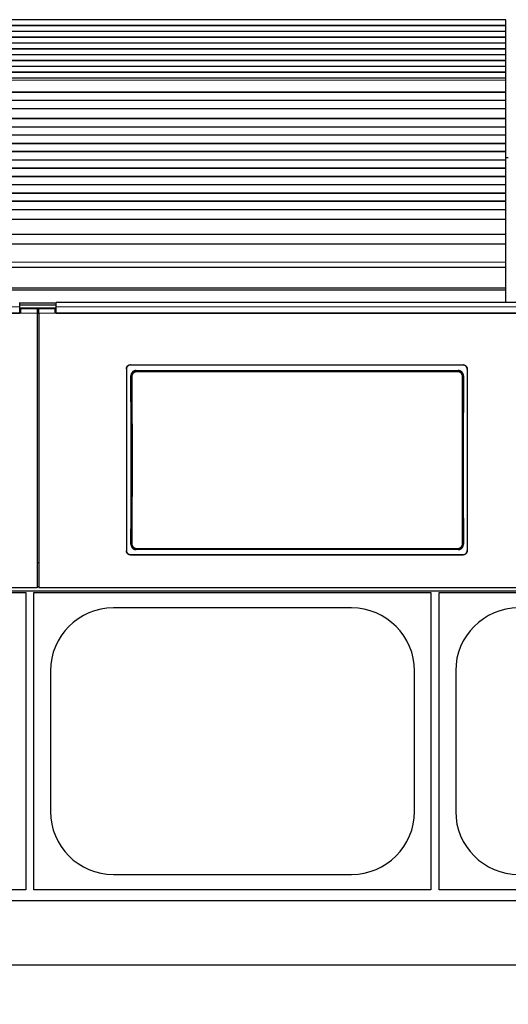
# Model space of a CAD drawing. Header units: inches. Extents: x 0 to 17820, y -10 to 12600.
# Tile 37 of 125: x 2093 to 2684, y 9108 to 10299. Entities that reach past the tile are written whole.
import ezdxf

# ---------------------------------------------------------------- set-up
doc = ezdxf.new("R2010")
doc.units = ezdxf.units.IN
doc.layers.add('1', color=7, linetype='Continuous', true_color=0xffffff)
doc.layers.add('254', color=7, linetype='Continuous', true_color=0xffffff)
doc.styles.add('latin_extended', font='simplex.shx')
doc.dimstyles.get("Standard").update_dxf_attribs({"dimtxt": 0.18, "dimasz": 0.18, "dimexe": 0.18, "dimexo": 0.0625, "dimgap": 0.09, "dimtad": 0, "dimtih": 1, "dimtoh": 1, "dimdec": 4, "dimzin": 0, "dimdsep": 46, "dimtxsty": 'Standard', "dimcen": 0.09, "dimadec": 0, "dimazin": 0, "dimtfac": 1, "dimtdec": 4, "dimtofl": 0, "dimtmove": 0, "dimatfit": 3, "dimfxl": 1, "dimtolj": 1, "dimtzin": 0, "dimarcsym": 0})

# ---------------------------------------------------------------- blocks, each defined once
blk = doc.blocks.new('_U12')
at = {"layer": '254', "color": 3, "linetype": 'Continuous', "lineweight": 13, "transparency": 16777216}
for p, q in [((6468.6, 10266.6), (6468.6, 6922.7)), ((761.1, 8418.6), (761.1, 6922.7)), ((866.1, 6952.7), (6363.6, 6952.7))]:
    blk.add_line(p, q, dxfattribs=at)
at = {"layer": '254', "color": 3, "transparency": 16777216}
for points in [[(866.1, 6970.2), (866.1, 6935.2), (761.1, 6952.7)], [(6363.6, 6935.2), (6363.6, 6970.2), (6468.6, 6952.7)]]:
    blk.add_solid(points, dxfattribs=at)
at = {"layer": 'Defpoints', "color": 0, "transparency": 16777216}
for p in [(6468.6, 10296.6), (761.1, 8448.6), (6468.6, 6952.7)]:
    blk.add_point(p, dxfattribs=at)
at = {"layer": '254', "color": 2, "lineweight": 13, "transparency": 16777216, "insert": (3429.8, 7110.2), "char_height": 105, "attachment_point": 1, "style": 'latin_extended'}
blk.add_mtext('\\A1;5707', dxfattribs=at)
blk = doc.blocks.new('_U13')
at = {"layer": '254', "color": 3, "linetype": 'Continuous', "lineweight": 13, "transparency": 16777216}
for p, q in [((3516.1, 9250.7), (3516.1, 7168.5)), ((1464.9, 8643.6), (1464.9, 7168.5)), ((3411.1, 7198.5), (1569.9, 7198.5))]:
    blk.add_line(p, q, dxfattribs=at)
at = {"layer": '254', "color": 3, "transparency": 16777216}
for points in [[(1569.9, 7216), (1569.9, 7181), (1464.9, 7198.5)], [(3411.1, 7181), (3411.1, 7216), (3516.1, 7198.5)]]:
    blk.add_solid(points, dxfattribs=at)
at = {"layer": 'Defpoints', "color": 0, "transparency": 16777216}
for p in [(3516.1, 9280.7), (1464.9, 8673.6), (1464.9, 7198.5)]:
    blk.add_point(p, dxfattribs=at)
at = {"layer": '254', "color": 2, "lineweight": 13, "transparency": 16777216, "insert": (2328, 7356), "char_height": 105, "attachment_point": 1, "style": 'latin_extended'}
blk.add_mtext('\\A1;2051', dxfattribs=at)

msp = doc.modelspace()

# ---------------------------------------------------------------- linework, layer by layer
at = {"layer": '1', "color": 2, "linetype": 'Continuous', "lineweight": 25}
for p, q in [((2680.59, 10299.344), (1465.103, 10299.344)), ((2680.59, 10292.273), (1465.103, 10292.273)), ((2680.59, 10291.919), (1465.103, 10291.919)), ((2680.59, 10292.273), (2680.59, 10299.344)), ((2680.59, 10291.919), (2680.59, 10292.273)), ((2680.59, 10285.202), (2680.59, 10291.919)), ((2680.59, 10285.202), (1465.103, 10285.202)), ((2680.59, 10278.131), (1465.103, 10278.131)), ((2680.59, 10278.131), (2680.59, 10285.202)), ((2680.59, 10277.777), (2680.59, 10278.131)), ((2680.59, 10277.777), (1465.103, 10277.777)), ((2680.59, 10271.06), (1465.103, 10271.06)), ((2680.59, 10271.06), (2680.59, 10277.777)), ((2680.59, 10263.989), (2680.59, 10271.06)), ((2680.59, 10263.989), (1465.103, 10263.989)), ((2680.59, 10263.635), (1465.103, 10263.635)), ((2680.59, 10256.918), (1465.103, 10256.918)), ((2680.59, 10263.635), (2680.59, 10263.989)), ((2680.59, 10256.918), (2680.59, 10263.635)), ((2680.59, 10249.847), (2680.59, 10256.918)), ((2680.59, 10249.847), (1465.103, 10249.847)), ((2680.59, 10249.493), (1465.103, 10249.493)), ((2680.59, 10242.776), (1465.103, 10242.776)), ((2680.59, 10249.493), (2680.59, 10249.847)), ((2680.59, 10242.776), (2680.59, 10249.493)), ((2680.59, 10235.704), (2680.59, 10242.776)), ((2680.59, 10235.704), (1465.103, 10235.704)), ((2680.59, 10235.351), (1465.103, 10235.351)), ((2680.59, 10235.351), (2680.59, 10235.704)), ((2680.59, 10228.633), (2680.59, 10235.351)), ((2680.59, 10228.633), (1465.103, 10228.633)), ((2680.59, 10226.36), (2680.59, 10228.633)), ((2680.59, 10212.217), (2680.59, 10226.36)), ((2680.59, 10211.502), (1465.103, 10211.502)), ((2680.59, 10211.252), (1465.103, 10211.252)), ((2680.59, 10211.502), (2680.59, 10212.217)), ((2680.59, 10211.252), (2680.59, 10211.502)), ((2680.59, 10201.752), (2680.59, 10211.252)), ((2680.59, 10201.752), (1465.103, 10201.752)), ((2680.59, 10201.502), (1465.103, 10201.502)), ((2680.59, 10201.502), (2680.59, 10201.752)), ((2680.59, 10191.502), (2680.59, 10201.502)), ((2680.59, 10191.502), (1465.103, 10191.502)), ((2680.59, 10179.752), (2680.59, 10191.502)), ((2680.59, 10179.752), (1465.103, 10179.752)), ((2680.59, 10179.502), (1465.103, 10179.502)), ((2680.59, 10179.502), (2680.59, 10179.752)), ((2680.59, 10169.502), (2680.59, 10179.502)), ((2680.59, 10169.502), (1465.103, 10169.502)), ((2680.59, 10169.252), (1465.103, 10169.252)), ((2680.59, 10159.752), (1465.103, 10159.752)), ((2680.59, 10159.502), (1465.103, 10159.502)), ((2680.59, 10169.252), (2680.59, 10169.502)), ((2680.59, 10159.752), (2680.59, 10169.252)), ((2680.59, 10159.502), (2680.59, 10159.752)), ((2680.59, 10149.502), (2680.59, 10159.502)), ((2680.59, 10149.502), (1465.103, 10149.502)), ((2680.59, 10149.252), (1465.103, 10149.252)), ((2680.59, 10149.252), (2680.59, 10149.502)), ((2680.59, 10139.752), (2680.59, 10149.252)), ((2680.59, 10139.752), (1465.103, 10139.752)), ((2680.59, 10139.502), (1465.103, 10139.502)), ((2680.59, 10139.502), (2680.59, 10139.752)), ((2680.59, 10129.502), (2680.59, 10139.502)), ((2680.59, 10129.502), (1465.103, 10129.502)), ((2680.59, 10129.252), (1465.103, 10129.252)), ((2680.589, 10132.649), (2683.586, 10132.649)), ((2680.59, 10129.252), (2680.59, 10129.502)), ((2680.59, 10119.752), (2680.59, 10129.252)), ((2680.59, 10119.752), (1465.103, 10119.752)), ((2680.59, 10119.502), (1465.103, 10119.502)), ((2680.59, 10119.502), (2680.59, 10119.752)), ((2680.59, 10109.502), (2680.59, 10119.502)), ((2680.59, 10109.502), (1465.103, 10109.502)), ((2680.59, 10109.252), (1465.103, 10109.252)), ((2680.59, 10099.752), (1465.103, 10099.752)), ((2680.59, 10099.502), (1465.103, 10099.502)), ((2680.59, 10109.252), (2680.59, 10109.502)), ((2680.59, 10099.752), (2680.59, 10109.252)), ((2680.59, 10099.502), (2680.59, 10099.752)), ((2680.59, 10089.502), (2680.59, 10099.502)), ((2680.59, 10089.502), (1465.103, 10089.502)), ((2680.59, 10089.252), (1465.103, 10089.252)), ((2680.59, 10089.252), (2680.59, 10089.502)), ((2680.59, 10079.752), (2680.59, 10089.252)), ((2680.59, 10079.752), (1465.103, 10079.752)), ((2680.59, 10079.502), (1465.103, 10079.502)), ((2680.59, 10079.502), (2680.59, 10079.752)), ((2680.59, 10069.502), (2680.59, 10079.502)), ((2680.59, 10069.502), (1465.103, 10069.502)), ((2680.59, 10069.252), (1465.103, 10069.252)), ((2680.59, 10069.252), (2680.59, 10069.502)), ((2680.59, 10057.519), (2680.59, 10069.252)), ((2680.59, 10057.519), (1465.103, 10057.519)), ((2680.59, 10039.707), (2680.59, 10057.519)), ((2680.59, 10039.707), (1465.103, 10039.707)), ((2680.59, 10027.747), (2680.59, 10039.707)), ((2680.59, 10027.747), (1464.59, 10027.747)), ((2680.59, 10005.884), (2680.59, 10027.747)), ((2680.59, 10000.164), (2680.59, 10005.884)), ((1464.59, 10000.164), (2680.59, 10000.164)), ((2680.59, 9974.621), (2680.59, 10000.163)), ((2680.59, 9974.621), (1464.59, 9974.621)), ((2680.59, 9972.357), (1464.59, 9972.357)), ((2680.59, 9972.357), (2680.59, 9974.621)), ((2680.59, 9957.416), (2680.59, 9972.357)), ((2092.84, 9952.043), (2092.84, 9957.415)), ((2136.84, 9956.612), (2092.84, 9956.612)), ((2136.84, 9952.043), (2136.84, 9957.415)), ((2719.84, 9957.415), (2136.84, 9957.415)), ((2136.84, 9954.013), (2092.84, 9954.013)), ((2092.84, 9944.529), (2092.84, 9952.043)), ((2093.84, 9946.604), (2092.84, 9946.604)), ((2136.833, 9950.309), (2092.85, 9950.309)), ((2093.84, 9949.604), (2093.84, 9944.524)), ((2113.84, 9949.604), (2093.84, 9949.604)), ((2113.84, 9949.604), (2113.84, 9944.524)), ((2115.84, 9946.604), (2113.84, 9946.604)), ((2115.84, 9944.524), (2115.84, 9949.604)), ((2135.84, 9949.604), (2115.84, 9949.604)), ((2135.84, 9944.524), (2135.84, 9949.604)), ((2136.84, 9946.604), (2135.84, 9946.604)), ((2136.84, 9944.529), (2136.84, 9952.043)), ((2093.84, 9944.524), (1508.84, 9944.524)), ((1509.84, 9944.529), (2092.84, 9944.529)), ((2113.84, 9944.524), (2113.84, 9612.154)), ((2115.84, 9944.524), (2115.84, 9612.154)), ((2720.84, 9944.524), (2135.84, 9944.524)), ((2136.84, 9944.529), (2719.84, 9944.529)), ((2221.84, 9877.046), (2221.84, 9656.973)), ((2226.84, 9882.021), (2628.84, 9882.021)), ((2226.84, 9881.717), (2628.84, 9881.717)), ((2233.754, 9874.959), (2622.926, 9874.959)), ((2633.84, 9877.046), (2633.84, 9656.973)), ((2226.84, 9652.262), (2628.84, 9652.262)), ((2226.84, 9651.992), (2628.84, 9651.992)), ((2622.863, 9658.304), (2233.817, 9658.304)), ((2115.84, 9642.552), (2113.84, 9642.552)), ((2113.84, 9612.154), (1488.84, 9612.154)), ((2740.84, 9612.154), (2115.84, 9612.154)), ((1488.84, 9608.568), (2738.84, 9608.568)), ((1620.09, 9606.649), (2100.09, 9606.649)), ((2100.09, 9606.649), (2100.09, 9246.649)), ((2110.09, 9606.649), (2590.09, 9606.649)), ((2110.09, 9246.649), (2110.09, 9606.649)), ((2590.09, 9606.649), (2590.09, 9246.649)), ((2600.09, 9606.649), (3080.09, 9606.649)), ((2600.09, 9246.649), (2600.09, 9606.649)), ((2494.09, 9587.749), (2206.09, 9587.749)), ((2129.99, 9511.649), (2129.99, 9341.649)), ((2570.19, 9341.649), (2570.19, 9511.649)), ((2619.99, 9511.649), (2619.99, 9341.649)), ((2206.09, 9265.549), (2494.09, 9265.549)), ((2100.09, 9246.649), (1620.09, 9246.649)), ((2590.09, 9246.649), (2110.09, 9246.649)), ((3080.09, 9246.649), (2600.09, 9246.649)), ((4645.09, 9233.649), (1592.638, 9233.649)), ((4645.09, 9155.707), (1704.633, 9155.707))]:
    msp.add_line(p, q, dxfattribs=at)
at = {"layer": '1', "color": 110, "linetype": 'Continuous', "lineweight": 13}
for p, q in [((2680.59, 10226.36), (1465.103, 10226.36)), ((2680.59, 10212.217), (1465.103, 10212.217)), ((2680.59, 10005.884), (1464.59, 10005.884)), ((2113.84, 9944.524), (2093.84, 9944.524)), ((2135.84, 9944.524), (2115.84, 9944.524)), ((2226.84, 9882.021), (2226.84, 9881.717)), ((2233.754, 9874.959), (2234.311, 9874.401)), ((2234.311, 9874.401), (2622.368, 9874.401)), ((2234.311, 9874.401), (2234.311, 9873.491)), ((2622.368, 9873.491), (2234.311, 9873.491)), ((2622.368, 9874.401), (2622.926, 9874.959)), ((2622.368, 9874.401), (2622.368, 9873.491)), ((2628.84, 9881.717), (2628.84, 9882.021)), ((2227.846, 9867.884), (2227.294, 9868.435)), ((2629.385, 9868.435), (2628.834, 9867.884)), ((2227.354, 9664.823), (2227.846, 9665.315)), ((2234.311, 9658.799), (2233.817, 9658.304)), ((2234.311, 9659.709), (2622.368, 9659.709)), ((2234.311, 9658.799), (2234.311, 9659.709)), ((2622.368, 9658.799), (2234.311, 9658.799)), ((2622.368, 9659.709), (2622.368, 9658.799)), ((2622.863, 9658.304), (2622.368, 9658.799)), ((2628.834, 9665.315), (2629.326, 9664.823)), ((2226.84, 9652.262), (2226.84, 9651.992)), ((2628.84, 9651.992), (2628.84, 9652.262)), ((2115.832, 9613.837), (2113.84, 9613.837))]:
    msp.add_line(p, q, dxfattribs=at)
at = {"layer": '1', "color": 2, "linetype": 'Continuous', "lineweight": 25}
for centre, start, end in [((2206.09, 9511.649), 90, 180), ((2494.09, 9511.649), 0, 90), ((2696.09, 9511.649), 90, 180), ((2206.09, 9341.649), 180, 270), ((2494.09, 9341.649), 270, 0), ((2696.09, 9341.649), 180, 270)]:
    msp.add_arc(centre, 76.1, start, end, dxfattribs=at)
for centre, start_param, end_param in [((2164.662, 9759.989), 4.63300086, 4.80288434), ((2692.017, 9759.989), 1.48030098, 1.65018446)]:
    msp.add_ellipse(centre, major_axis=(0, 1200), ratio=0.05240778, start_param=start_param, end_param=end_param, dxfattribs=at)
at = {"layer": '1', "color": 110, "linetype": 'Continuous', "lineweight": 13}
for centre, major_axis, ratio, start_param, end_param in [((2228.844, 9867.884), (1, 0.004), 0.08447327, 1.57042101, 3.08904478), ((2165.233, 9766.6), (0, 1199), 0.05240778, 4.6278141, 4.79696387), ((2166.232, 9766.6), (0, 1200), 0.05236411, 4.6278141, 4.79696387), ((2690.448, 9766.6), (0, 1200), 0.05236411, 1.48622144, 1.65537122), ((2627.835, 9867.884), (-1, 0.004), 0.08447327, 3.19414052, 4.71276429), ((2691.446, 9766.6), (0, 1199), 0.05240778, 1.48622144, 1.65537122), ((2228.844, 9665.315), (1, -0.004), 0.08447327, 3.19414052, 4.71276429), ((2627.835, 9665.315), (1, 0.004), 0.08447327, 4.71201367, 6.23063744)]:
    msp.add_ellipse(centre, major_axis=major_axis, ratio=ratio, start_param=start_param, end_param=end_param, dxfattribs=at)
for points, degree in [([(2092.84, 9952.043), (1509.84, 9952.043)], 1), ([(2719.84, 9952.043), (2136.84, 9952.043)], 1), ([(2115.84, 9944.06), (2115.173, 9944.06), (2114.506, 9944.06), (2113.84, 9944.06)], 3)]:
    msp.add_open_spline(points, degree=degree, dxfattribs=at)
at = {"layer": '1', "color": 2, "linetype": 'Continuous', "lineweight": 25}
for points, knots in [([(2221.84, 9877.046), (2221.84, 9877.21), (2221.848, 9877.373), (2221.88, 9877.696), (2221.928, 9878.017), (2222.007, 9878.332), (2222.066, 9878.527), (2222.079, 9878.566), (2222.104, 9878.644), (2222.118, 9878.683), (2222.159, 9878.799), (2222.189, 9878.875), (2222.283, 9879.101), (2222.422, 9879.394), (2222.59, 9879.672), (2222.726, 9879.875), (2222.773, 9879.942), (2222.846, 9880.04), (2222.871, 9880.073), (2222.921, 9880.137), (2222.947, 9880.169), (2223.078, 9880.328), (2223.188, 9880.448), (2223.418, 9880.678), (2223.659, 9880.895), (2223.921, 9881.089), (2224.092, 9881.203), (2224.126, 9881.225), (2224.196, 9881.269), (2224.231, 9881.291), (2224.337, 9881.354), (2224.408, 9881.394), (2224.625, 9881.51), (2224.919, 9881.648), (2225.226, 9881.758), (2225.46, 9881.829), (2225.539, 9881.851), (2225.699, 9881.891), (2225.779, 9881.909), (2226.022, 9881.957), (2226.346, 9882.005), (2226.675, 9882.021), (2226.84, 9882.021)], [0, 0, 0, 0, 0.0625, 0.0625, 0.125, 0.1875, 0.1875, 0.203125, 0.203125, 0.21875, 0.21875, 0.25, 0.25, 0.3125, 0.375, 0.375, 0.40625, 0.40625, 0.421875, 0.421875, 0.4375, 0.4375, 0.5, 0.5, 0.5625, 0.625, 0.625, 0.640625, 0.640625, 0.65625, 0.65625, 0.6875, 0.6875, 0.75, 0.8125, 0.8125, 0.84375, 0.84375, 0.875, 0.875, 0.9375, 1, 1, 1, 1]), ([(2226.84, 9881.717), (2226.675, 9881.717), (2226.511, 9881.709), (2226.186, 9881.677), (2225.864, 9881.63), (2225.548, 9881.551), (2225.351, 9881.492), (2225.312, 9881.479), (2225.234, 9881.454), (2225.195, 9881.44), (2225.079, 9881.399), (2225.002, 9881.37), (2224.775, 9881.276), (2224.48, 9881.137), (2224.201, 9880.971), (2223.997, 9880.836), (2223.897, 9880.765), (2223.798, 9880.691), (2223.733, 9880.641), (2223.701, 9880.615), (2223.542, 9880.485), (2223.421, 9880.376), (2223.19, 9880.147), (2222.971, 9879.907), (2222.776, 9879.646), (2222.662, 9879.476), (2222.64, 9879.442), (2222.596, 9879.373), (2222.574, 9879.338), (2222.51, 9879.232), (2222.47, 9879.161), (2222.354, 9878.946), (2222.215, 9878.653), (2222.105, 9878.348), (2222.033, 9878.115), (2222.011, 9878.036), (2221.971, 9877.877), (2221.953, 9877.797), (2221.904, 9877.556), (2221.856, 9877.233), (2221.84, 9876.906), (2221.84, 9876.742)], [0, 0, 0, 0, 0.0625, 0.0625, 0.125, 0.1875, 0.1875, 0.203125, 0.203125, 0.21875, 0.21875, 0.25, 0.25, 0.3125, 0.375, 0.375, 0.40625, 0.421875, 0.421875, 0.4375, 0.4375, 0.5, 0.5, 0.5625, 0.625, 0.625, 0.640625, 0.640625, 0.65625, 0.65625, 0.6875, 0.6875, 0.75, 0.8125, 0.8125, 0.84375, 0.84375, 0.875, 0.875, 0.9375, 1, 1, 1, 1]), ([(2233.754, 9874.959), (2233.539, 9874.959), (2233.325, 9874.948), (2232.903, 9874.906), (2232.693, 9874.875), (2232.277, 9874.791), (2232.071, 9874.739), (2231.816, 9874.661), (2231.765, 9874.645), (2231.663, 9874.611), (2231.612, 9874.594), (2231.461, 9874.539), (2231.361, 9874.5), (2231.067, 9874.377), (2230.684, 9874.194), (2230.321, 9873.975), (2230.057, 9873.796), (2229.971, 9873.734), (2229.842, 9873.638), (2229.8, 9873.606), (2229.716, 9873.539), (2229.674, 9873.505), (2229.469, 9873.335), (2229.312, 9873.191), (2229.015, 9872.889), (2228.874, 9872.732), (2228.608, 9872.403), (2228.482, 9872.231), (2228.335, 9872.008), (2228.307, 9871.963), (2228.25, 9871.872), (2228.167, 9871.735), (2228.09, 9871.596), (2227.942, 9871.314), (2227.764, 9870.93), (2227.624, 9870.531), (2227.534, 9870.226), (2227.506, 9870.123), (2227.468, 9869.967), (2227.456, 9869.915), (2227.433, 9869.81), (2227.422, 9869.758), (2227.372, 9869.496), (2227.312, 9869.075), (2227.293, 9868.65), (2227.294, 9868.435)], [0, 0, 0, 0, 0.0625, 0.0625, 0.125, 0.125, 0.1875, 0.1875, 0.203125, 0.203125, 0.21875, 0.21875, 0.25, 0.25, 0.3125, 0.375, 0.375, 0.40625, 0.40625, 0.421875, 0.421875, 0.4375, 0.4375, 0.5, 0.5, 0.5625, 0.5625, 0.625, 0.625, 0.640625, 0.640625, 0.65625, 0.6875, 0.6875, 0.75, 0.8125, 0.8125, 0.84375, 0.84375, 0.859375, 0.859375, 0.875, 0.875, 0.9375, 1, 1, 1, 1]), ([(2628.834, 9867.884), (2628.835, 9868.099), (2628.815, 9868.525), (2628.754, 9868.947), (2628.703, 9869.21), (2628.692, 9869.263), (2628.669, 9869.367), (2628.633, 9869.523), (2628.591, 9869.677), (2628.5, 9869.981), (2628.359, 9870.38), (2628.18, 9870.764), (2628.031, 9871.046), (2627.979, 9871.139), (2627.897, 9871.278), (2627.869, 9871.323), (2627.813, 9871.414), (2627.784, 9871.459), (2627.637, 9871.681), (2627.386, 9872.022), (2627.103, 9872.337), (2626.88, 9872.563), (2626.803, 9872.637), (2626.685, 9872.745), (2626.645, 9872.78), (2626.565, 9872.85), (2626.524, 9872.885), (2626.317, 9873.056), (2626.147, 9873.183), (2625.795, 9873.42), (2625.614, 9873.529), (2625.241, 9873.73), (2625.049, 9873.821), (2624.803, 9873.924), (2624.753, 9873.944), (2624.653, 9873.983), (2624.603, 9874.001), (2624.452, 9874.056), (2624.351, 9874.089), (2624.046, 9874.182), (2623.635, 9874.285), (2623.217, 9874.348), (2622.795, 9874.39), (2622.583, 9874.4), (2622.368, 9874.401)], [0, 0, 0, 0, 0.0625, 0.125, 0.125, 0.140625, 0.140625, 0.15625, 0.1875, 0.1875, 0.25, 0.3125, 0.3125, 0.34375, 0.34375, 0.359375, 0.359375, 0.375, 0.375, 0.4375, 0.5, 0.5, 0.53125, 0.53125, 0.546875, 0.546875, 0.5625, 0.5625, 0.625, 0.625, 0.6875, 0.6875, 0.75, 0.75, 0.765625, 0.765625, 0.78125, 0.78125, 0.8125, 0.8125, 0.875, 0.9375, 0.9375, 1, 1, 1, 1]), ([(2629.385, 9868.435), (2629.386, 9868.65), (2629.377, 9868.862), (2629.338, 9869.283), (2629.308, 9869.492), (2629.229, 9869.907), (2629.179, 9870.113), (2629.104, 9870.368), (2629.088, 9870.419), (2629.055, 9870.52), (2629.038, 9870.571), (2628.986, 9870.723), (2628.948, 9870.822), (2628.828, 9871.118), (2628.65, 9871.502), (2628.437, 9871.866), (2628.262, 9872.132), (2628.202, 9872.22), (2628.108, 9872.349), (2628.076, 9872.391), (2628.011, 9872.476), (2627.978, 9872.518), (2627.81, 9872.727), (2627.668, 9872.886), (2627.371, 9873.188), (2627.215, 9873.331), (2626.89, 9873.602), (2626.72, 9873.729), (2626.5, 9873.879), (2626.455, 9873.908), (2626.365, 9873.966), (2626.319, 9873.995), (2626.182, 9874.078), (2626.089, 9874.131), (2625.808, 9874.283), (2625.426, 9874.467), (2625.027, 9874.611), (2624.722, 9874.705), (2624.619, 9874.734), (2624.464, 9874.773), (2624.412, 9874.786), (2624.307, 9874.81), (2624.255, 9874.821), (2623.992, 9874.874), (2623.569, 9874.937), (2623.141, 9874.959), (2622.926, 9874.959)], [0, 0, 0, 0, 0.0625, 0.0625, 0.125, 0.125, 0.1875, 0.1875, 0.203125, 0.203125, 0.21875, 0.21875, 0.25, 0.25, 0.3125, 0.375, 0.375, 0.40625, 0.40625, 0.421875, 0.421875, 0.4375, 0.4375, 0.5, 0.5, 0.5625, 0.5625, 0.625, 0.625, 0.640625, 0.640625, 0.65625, 0.65625, 0.6875, 0.6875, 0.75, 0.8125, 0.8125, 0.84375, 0.84375, 0.859375, 0.859375, 0.875, 0.875, 0.9375, 1, 1, 1, 1]), ([(2628.84, 9882.021), (2629.005, 9882.021), (2629.168, 9882.013), (2629.493, 9881.981), (2629.815, 9881.934), (2630.132, 9881.855), (2630.328, 9881.796), (2630.367, 9881.784), (2630.445, 9881.758), (2630.484, 9881.745), (2630.601, 9881.703), (2630.677, 9881.674), (2630.904, 9881.58), (2631.199, 9881.442), (2631.479, 9881.275), (2631.682, 9881.14), (2631.783, 9881.07), (2631.881, 9880.996), (2631.946, 9880.945), (2631.978, 9880.92), (2632.137, 9880.79), (2632.259, 9880.68), (2632.489, 9880.451), (2632.708, 9880.211), (2632.903, 9879.95), (2633.017, 9879.781), (2633.04, 9879.746), (2633.084, 9879.677), (2633.106, 9879.642), (2633.169, 9879.537), (2633.209, 9879.466), (2633.325, 9879.25), (2633.465, 9878.957), (2633.575, 9878.652), (2633.646, 9878.419), (2633.668, 9878.34), (2633.708, 9878.182), (2633.727, 9878.101), (2633.775, 9877.86), (2633.823, 9877.537), (2633.84, 9877.21), (2633.84, 9877.046)], [0, 0, 0, 0, 0.0625, 0.0625, 0.125, 0.1875, 0.1875, 0.203125, 0.203125, 0.21875, 0.21875, 0.25, 0.25, 0.3125, 0.375, 0.375, 0.40625, 0.421875, 0.421875, 0.4375, 0.4375, 0.5, 0.5, 0.5625, 0.625, 0.625, 0.640625, 0.640625, 0.65625, 0.65625, 0.6875, 0.6875, 0.75, 0.8125, 0.8125, 0.84375, 0.84375, 0.875, 0.875, 0.9375, 1, 1, 1, 1]), ([(2633.84, 9876.742), (2633.84, 9876.906), (2633.832, 9877.069), (2633.799, 9877.392), (2633.752, 9877.713), (2633.673, 9878.028), (2633.613, 9878.223), (2633.601, 9878.262), (2633.575, 9878.34), (2633.562, 9878.379), (2633.52, 9878.494), (2633.49, 9878.571), (2633.396, 9878.797), (2633.257, 9879.09), (2633.09, 9879.368), (2632.954, 9879.571), (2632.907, 9879.637), (2632.834, 9879.736), (2632.809, 9879.768), (2632.758, 9879.833), (2632.732, 9879.865), (2632.602, 9880.023), (2632.492, 9880.144), (2632.261, 9880.374), (2632.02, 9880.591), (2631.758, 9880.785), (2631.587, 9880.899), (2631.553, 9880.921), (2631.483, 9880.965), (2631.448, 9880.987), (2631.342, 9881.05), (2631.271, 9881.09), (2631.055, 9881.205), (2630.76, 9881.344), (2630.454, 9881.454), (2630.219, 9881.525), (2630.14, 9881.547), (2629.981, 9881.586), (2629.9, 9881.605), (2629.658, 9881.653), (2629.333, 9881.701), (2629.005, 9881.717), (2628.84, 9881.717)], [0, 0, 0, 0, 0.0625, 0.0625, 0.125, 0.1875, 0.1875, 0.203125, 0.203125, 0.21875, 0.21875, 0.25, 0.25, 0.3125, 0.375, 0.375, 0.40625, 0.40625, 0.421875, 0.421875, 0.4375, 0.4375, 0.5, 0.5, 0.5625, 0.625, 0.625, 0.640625, 0.640625, 0.65625, 0.65625, 0.6875, 0.6875, 0.75, 0.8125, 0.8125, 0.84375, 0.84375, 0.875, 0.875, 0.9375, 1, 1, 1, 1]), ([(2227.354, 9664.823), (2227.353, 9664.609), (2227.362, 9664.397), (2227.402, 9663.975), (2227.432, 9663.766), (2227.511, 9663.352), (2227.561, 9663.146), (2227.637, 9662.891), (2227.652, 9662.84), (2227.685, 9662.738), (2227.702, 9662.688), (2227.755, 9662.536), (2227.793, 9662.436), (2227.913, 9662.141), (2228.091, 9661.757), (2228.305, 9661.392), (2228.48, 9661.127), (2228.54, 9661.039), (2228.635, 9660.91), (2228.666, 9660.868), (2228.732, 9660.783), (2228.765, 9660.741), (2228.933, 9660.533), (2229.075, 9660.374), (2229.373, 9660.073), (2229.528, 9659.929), (2229.854, 9659.659), (2230.023, 9659.531), (2230.244, 9659.382), (2230.289, 9659.353), (2230.379, 9659.295), (2230.425, 9659.266), (2230.562, 9659.183), (2230.655, 9659.13), (2230.936, 9658.978), (2231.318, 9658.795), (2231.717, 9658.651), (2232.021, 9658.557), (2232.124, 9658.529), (2232.28, 9658.489), (2232.332, 9658.477), (2232.436, 9658.453), (2232.489, 9658.442), (2232.752, 9658.389), (2233.174, 9658.326), (2233.602, 9658.304), (2233.817, 9658.304)], [0, 0, 0, 0, 0.0625, 0.0625, 0.125, 0.125, 0.1875, 0.1875, 0.203125, 0.203125, 0.21875, 0.21875, 0.25, 0.25, 0.3125, 0.375, 0.375, 0.40625, 0.40625, 0.421875, 0.421875, 0.4375, 0.4375, 0.5, 0.5, 0.5625, 0.5625, 0.625, 0.625, 0.640625, 0.640625, 0.65625, 0.65625, 0.6875, 0.6875, 0.75, 0.8125, 0.8125, 0.84375, 0.84375, 0.859375, 0.859375, 0.875, 0.875, 0.9375, 1, 1, 1, 1]), ([(2227.846, 9665.315), (2227.845, 9665.101), (2227.864, 9664.675), (2227.925, 9664.252), (2227.976, 9663.99), (2227.987, 9663.937), (2228.01, 9663.833), (2228.047, 9663.677), (2228.089, 9663.523), (2228.18, 9663.218), (2228.32, 9662.82), (2228.499, 9662.436), (2228.648, 9662.154), (2228.7, 9662.06), (2228.782, 9661.922), (2228.81, 9661.876), (2228.867, 9661.786), (2228.896, 9661.741), (2229.042, 9661.519), (2229.293, 9661.177), (2229.576, 9660.863), (2229.8, 9660.637), (2229.876, 9660.563), (2229.994, 9660.455), (2230.034, 9660.42), (2230.115, 9660.349), (2230.156, 9660.315), (2230.362, 9660.144), (2230.533, 9660.017), (2230.884, 9659.78), (2231.066, 9659.671), (2231.438, 9659.47), (2231.63, 9659.379), (2231.876, 9659.276), (2231.926, 9659.256), (2232.026, 9659.217), (2232.076, 9659.198), (2232.227, 9659.144), (2232.329, 9659.11), (2232.634, 9659.018), (2233.044, 9658.914), (2233.462, 9658.852), (2233.884, 9658.81), (2234.097, 9658.799), (2234.311, 9658.799)], [0, 0, 0, 0, 0.0625, 0.125, 0.125, 0.140625, 0.140625, 0.15625, 0.1875, 0.1875, 0.25, 0.3125, 0.3125, 0.34375, 0.34375, 0.359375, 0.359375, 0.375, 0.375, 0.4375, 0.5, 0.5, 0.53125, 0.53125, 0.546875, 0.546875, 0.5625, 0.5625, 0.625, 0.625, 0.6875, 0.6875, 0.75, 0.75, 0.765625, 0.765625, 0.78125, 0.78125, 0.8125, 0.8125, 0.875, 0.9375, 0.9375, 1, 1, 1, 1]), ([(2622.863, 9658.304), (2623.078, 9658.304), (2623.291, 9658.315), (2623.713, 9658.357), (2623.923, 9658.388), (2624.338, 9658.471), (2624.544, 9658.523), (2624.799, 9658.601), (2624.85, 9658.617), (2624.952, 9658.651), (2625.003, 9658.668), (2625.154, 9658.723), (2625.254, 9658.762), (2625.548, 9658.885), (2625.931, 9659.067), (2626.294, 9659.287), (2626.558, 9659.465), (2626.645, 9659.526), (2626.773, 9659.622), (2626.815, 9659.655), (2626.899, 9659.721), (2626.941, 9659.755), (2627.147, 9659.926), (2627.303, 9660.069), (2627.601, 9660.37), (2627.742, 9660.528), (2628.009, 9660.857), (2628.134, 9661.028), (2628.281, 9661.251), (2628.31, 9661.296), (2628.367, 9661.387), (2628.45, 9661.524), (2628.528, 9661.663), (2628.676, 9661.945), (2628.854, 9662.328), (2628.994, 9662.727), (2629.085, 9663.033), (2629.113, 9663.136), (2629.151, 9663.291), (2629.163, 9663.344), (2629.186, 9663.448), (2629.197, 9663.5), (2629.247, 9663.762), (2629.307, 9664.183), (2629.327, 9664.609), (2629.326, 9664.823)], [0, 0, 0, 0, 0.0625, 0.0625, 0.125, 0.125, 0.1875, 0.1875, 0.203125, 0.203125, 0.21875, 0.21875, 0.25, 0.25, 0.3125, 0.375, 0.375, 0.40625, 0.40625, 0.421875, 0.421875, 0.4375, 0.4375, 0.5, 0.5, 0.5625, 0.5625, 0.625, 0.625, 0.640625, 0.640625, 0.65625, 0.6875, 0.6875, 0.75, 0.8125, 0.8125, 0.84375, 0.84375, 0.859375, 0.859375, 0.875, 0.875, 0.9375, 1, 1, 1, 1]), ([(2221.84, 9657.242), (2221.84, 9657.078), (2221.848, 9656.915), (2221.88, 9656.591), (2221.928, 9656.271), (2222.007, 9655.955), (2222.066, 9655.76), (2222.079, 9655.721), (2222.104, 9655.643), (2222.118, 9655.604), (2222.159, 9655.488), (2222.189, 9655.411), (2222.283, 9655.185), (2222.422, 9654.892), (2222.59, 9654.613), (2222.726, 9654.41), (2222.773, 9654.344), (2222.846, 9654.245), (2222.871, 9654.213), (2222.921, 9654.148), (2222.947, 9654.116), (2223.078, 9653.957), (2223.188, 9653.836), (2223.418, 9653.607), (2223.659, 9653.389), (2223.921, 9653.195), (2224.092, 9653.081), (2224.126, 9653.058), (2224.196, 9653.014), (2224.231, 9652.993), (2224.337, 9652.93), (2224.408, 9652.889), (2224.625, 9652.774), (2224.919, 9652.635), (2225.226, 9652.525), (2225.46, 9652.454), (2225.539, 9652.432), (2225.699, 9652.392), (2225.779, 9652.374), (2226.022, 9652.326), (2226.346, 9652.278), (2226.675, 9652.262), (2226.84, 9652.262)], [0, 0, 0, 0, 0.0625, 0.0625, 0.125, 0.1875, 0.1875, 0.203125, 0.203125, 0.21875, 0.21875, 0.25, 0.25, 0.3125, 0.375, 0.375, 0.40625, 0.40625, 0.421875, 0.421875, 0.4375, 0.4375, 0.5, 0.5, 0.5625, 0.625, 0.625, 0.640625, 0.640625, 0.65625, 0.65625, 0.6875, 0.6875, 0.75, 0.8125, 0.8125, 0.84375, 0.84375, 0.875, 0.875, 0.9375, 1, 1, 1, 1]), ([(2226.84, 9651.992), (2226.675, 9651.992), (2226.511, 9652), (2226.186, 9652.032), (2225.864, 9652.08), (2225.548, 9652.159), (2225.351, 9652.218), (2225.312, 9652.23), (2225.234, 9652.256), (2225.195, 9652.269), (2225.079, 9652.311), (2225.002, 9652.34), (2224.775, 9652.434), (2224.48, 9652.573), (2224.201, 9652.739), (2223.997, 9652.875), (2223.897, 9652.945), (2223.798, 9653.019), (2223.733, 9653.07), (2223.701, 9653.095), (2223.542, 9653.225), (2223.421, 9653.335), (2223.19, 9653.564), (2222.971, 9653.805), (2222.776, 9654.066), (2222.662, 9654.236), (2222.64, 9654.27), (2222.596, 9654.339), (2222.574, 9654.374), (2222.51, 9654.48), (2222.47, 9654.551), (2222.354, 9654.766), (2222.215, 9655.06), (2222.105, 9655.365), (2222.033, 9655.599), (2222.011, 9655.677), (2221.971, 9655.836), (2221.953, 9655.917), (2221.904, 9656.158), (2221.856, 9656.481), (2221.84, 9656.809), (2221.84, 9656.973)], [0, 0, 0, 0, 0.0625, 0.0625, 0.125, 0.1875, 0.1875, 0.203125, 0.203125, 0.21875, 0.21875, 0.25, 0.25, 0.3125, 0.375, 0.375, 0.40625, 0.421875, 0.421875, 0.4375, 0.4375, 0.5, 0.5, 0.5625, 0.625, 0.625, 0.640625, 0.640625, 0.65625, 0.65625, 0.6875, 0.6875, 0.75, 0.8125, 0.8125, 0.84375, 0.84375, 0.875, 0.875, 0.9375, 1, 1, 1, 1]), ([(2628.84, 9652.262), (2629.005, 9652.262), (2629.168, 9652.27), (2629.493, 9652.302), (2629.815, 9652.349), (2630.132, 9652.428), (2630.328, 9652.487), (2630.367, 9652.5), (2630.445, 9652.525), (2630.484, 9652.539), (2630.601, 9652.58), (2630.677, 9652.609), (2630.904, 9652.703), (2631.199, 9652.842), (2631.479, 9653.009), (2631.682, 9653.144), (2631.783, 9653.214), (2631.881, 9653.289), (2631.946, 9653.339), (2631.978, 9653.365), (2632.137, 9653.495), (2632.259, 9653.604), (2632.489, 9653.834), (2632.708, 9654.074), (2632.903, 9654.335), (2633.017, 9654.505), (2633.04, 9654.539), (2633.084, 9654.609), (2633.106, 9654.644), (2633.169, 9654.749), (2633.209, 9654.82), (2633.325, 9655.036), (2633.465, 9655.329), (2633.575, 9655.634), (2633.646, 9655.868), (2633.668, 9655.947), (2633.708, 9656.106), (2633.727, 9656.186), (2633.775, 9656.427), (2633.823, 9656.751), (2633.84, 9657.078), (2633.84, 9657.242)], [0, 0, 0, 0, 0.0625, 0.0625, 0.125, 0.1875, 0.1875, 0.203125, 0.203125, 0.21875, 0.21875, 0.25, 0.25, 0.3125, 0.375, 0.375, 0.40625, 0.421875, 0.421875, 0.4375, 0.4375, 0.5, 0.5, 0.5625, 0.625, 0.625, 0.640625, 0.640625, 0.65625, 0.65625, 0.6875, 0.6875, 0.75, 0.8125, 0.8125, 0.84375, 0.84375, 0.875, 0.875, 0.9375, 1, 1, 1, 1]), ([(2633.84, 9656.973), (2633.84, 9656.809), (2633.832, 9656.646), (2633.799, 9656.322), (2633.752, 9656.001), (2633.673, 9655.686), (2633.613, 9655.49), (2633.601, 9655.451), (2633.575, 9655.373), (2633.562, 9655.335), (2633.52, 9655.219), (2633.49, 9655.142), (2633.396, 9654.916), (2633.257, 9654.622), (2633.09, 9654.344), (2632.954, 9654.141), (2632.907, 9654.074), (2632.834, 9653.976), (2632.809, 9653.943), (2632.758, 9653.879), (2632.732, 9653.846), (2632.602, 9653.688), (2632.492, 9653.567), (2632.261, 9653.337), (2632.02, 9653.12), (2631.758, 9652.925), (2631.587, 9652.812), (2631.553, 9652.789), (2631.483, 9652.745), (2631.448, 9652.724), (2631.342, 9652.66), (2631.271, 9652.62), (2631.055, 9652.505), (2630.76, 9652.366), (2630.454, 9652.256), (2630.219, 9652.185), (2630.14, 9652.163), (2629.981, 9652.123), (2629.9, 9652.105), (2629.658, 9652.057), (2629.333, 9652.009), (2629.005, 9651.992), (2628.84, 9651.992)], [0, 0, 0, 0, 0.0625, 0.0625, 0.125, 0.1875, 0.1875, 0.203125, 0.203125, 0.21875, 0.21875, 0.25, 0.25, 0.3125, 0.375, 0.375, 0.40625, 0.40625, 0.421875, 0.421875, 0.4375, 0.4375, 0.5, 0.5, 0.5625, 0.625, 0.625, 0.640625, 0.640625, 0.65625, 0.65625, 0.6875, 0.6875, 0.75, 0.8125, 0.8125, 0.84375, 0.84375, 0.875, 0.875, 0.9375, 1, 1, 1, 1])]:
    msp.add_open_spline(points, degree=3, knots=knots, dxfattribs=at)
at = {"layer": '1', "color": 110, "linetype": 'Continuous', "lineweight": 13}
for points, knots in [([(2234.311, 9874.401), (2234.097, 9874.4), (2233.669, 9874.379), (2233.246, 9874.316), (2232.984, 9874.263), (2232.931, 9874.251), (2232.827, 9874.228), (2232.671, 9874.19), (2232.517, 9874.147), (2232.213, 9874.054), (2231.815, 9873.909), (2231.432, 9873.727), (2231.198, 9873.6), (2231.151, 9873.574), (2231.058, 9873.521), (2231.012, 9873.494), (2230.874, 9873.41), (2230.784, 9873.353), (2230.52, 9873.174), (2230.181, 9872.919), (2229.869, 9872.633), (2229.646, 9872.407), (2229.573, 9872.33), (2229.466, 9872.211), (2229.431, 9872.171), (2229.362, 9872.089), (2229.327, 9872.048), (2229.159, 9871.84), (2229.034, 9871.668), (2228.801, 9871.315), (2228.586, 9870.951), (2228.407, 9870.566), (2228.307, 9870.32), (2228.287, 9870.27), (2228.249, 9870.17), (2228.231, 9870.12), (2228.178, 9869.968), (2228.145, 9869.867), (2228.055, 9869.561), (2227.954, 9869.15), (2227.894, 9868.732), (2227.855, 9868.311), (2227.845, 9868.099), (2227.846, 9867.884)], [0, 0, 0, 0, 0.0625, 0.125, 0.125, 0.140625, 0.140625, 0.15625, 0.1875, 0.1875, 0.25, 0.3125, 0.3125, 0.328125, 0.328125, 0.34375, 0.34375, 0.375, 0.375, 0.4375, 0.5, 0.5, 0.53125, 0.53125, 0.546875, 0.546875, 0.5625, 0.5625, 0.625, 0.625, 0.6875, 0.75, 0.75, 0.765625, 0.765625, 0.78125, 0.78125, 0.8125, 0.8125, 0.875, 0.9375, 0.9375, 1, 1, 1, 1]), ([(2234.311, 9873.491), (2234.13, 9873.491), (2233.768, 9873.473), (2233.409, 9873.419), (2233.186, 9873.374), (2233.142, 9873.365), (2233.054, 9873.345), (2233.01, 9873.334), (2232.878, 9873.301), (2232.791, 9873.276), (2232.534, 9873.197), (2232.197, 9873.075), (2231.872, 9872.92), (2231.674, 9872.812), (2231.634, 9872.79), (2231.556, 9872.745), (2231.517, 9872.722), (2231.4, 9872.651), (2231.324, 9872.602), (2231.1, 9872.45), (2230.814, 9872.234), (2230.55, 9871.992), (2230.361, 9871.8), (2230.269, 9871.702), (2230.18, 9871.599), (2230.121, 9871.53), (2230.092, 9871.495), (2229.95, 9871.319), (2229.844, 9871.174), (2229.648, 9870.874), (2229.467, 9870.565), (2229.316, 9870.24), (2229.232, 9870.031), (2229.215, 9869.989), (2229.183, 9869.904), (2229.168, 9869.862), (2229.123, 9869.734), (2229.095, 9869.648), (2229.019, 9869.389), (2228.935, 9869.041), (2228.885, 9868.687), (2228.86, 9868.419), (2228.851, 9868.285), (2228.846, 9868.15), (2228.844, 9868.059), (2228.844, 9868.014), (2228.844, 9867.969)], [0, 0, 0, 0, 0.0625, 0.125, 0.125, 0.140625, 0.140625, 0.15625, 0.15625, 0.1875, 0.1875, 0.25, 0.3125, 0.3125, 0.328125, 0.328125, 0.34375, 0.34375, 0.375, 0.375, 0.4375, 0.5, 0.5, 0.53125, 0.546875, 0.546875, 0.5625, 0.5625, 0.625, 0.625, 0.6875, 0.75, 0.75, 0.765625, 0.765625, 0.78125, 0.78125, 0.8125, 0.8125, 0.875, 0.9375, 0.9375, 0.96875, 0.984375, 0.984375, 1, 1, 1, 1]), ([(2622.368, 9873.491), (2622.459, 9873.491), (2622.55, 9873.489), (2622.731, 9873.48), (2622.821, 9873.473), (2623.09, 9873.446), (2623.444, 9873.393), (2623.793, 9873.305), (2624.051, 9873.226), (2624.137, 9873.198), (2624.265, 9873.152), (2624.307, 9873.136), (2624.392, 9873.103), (2624.434, 9873.086), (2624.642, 9872.998), (2624.805, 9872.921), (2625.12, 9872.75), (2625.273, 9872.657), (2625.571, 9872.457), (2625.715, 9872.348), (2625.889, 9872.204), (2625.924, 9872.174), (2625.992, 9872.115), (2626.093, 9872.024), (2626.19, 9871.93), (2626.379, 9871.739), (2626.617, 9871.472), (2626.829, 9871.182), (2626.953, 9870.994), (2626.977, 9870.956), (2627.025, 9870.879), (2627.048, 9870.84), (2627.117, 9870.723), (2627.161, 9870.644), (2627.287, 9870.405), (2627.437, 9870.08), (2627.556, 9869.743), (2627.632, 9869.485), (2627.656, 9869.398), (2627.688, 9869.267), (2627.698, 9869.223), (2627.717, 9869.134), (2627.726, 9869.09), (2627.769, 9868.868), (2627.82, 9868.511), (2627.836, 9868.15), (2627.835, 9867.969)], [0, 0, 0, 0, 0.03125, 0.03125, 0.0625, 0.0625, 0.125, 0.1875, 0.1875, 0.21875, 0.21875, 0.234375, 0.234375, 0.25, 0.25, 0.3125, 0.3125, 0.375, 0.375, 0.4375, 0.4375, 0.453125, 0.453125, 0.46875, 0.5, 0.5, 0.5625, 0.625, 0.625, 0.640625, 0.640625, 0.65625, 0.65625, 0.6875, 0.6875, 0.75, 0.8125, 0.8125, 0.84375, 0.84375, 0.859375, 0.859375, 0.875, 0.875, 0.9375, 1, 1, 1, 1]), ([(2228.844, 9665.231), (2228.843, 9665.05), (2228.859, 9664.689), (2228.91, 9664.332), (2228.953, 9664.11), (2228.962, 9664.065), (2228.982, 9663.977), (2228.992, 9663.933), (2229.024, 9663.802), (2229.047, 9663.715), (2229.124, 9663.457), (2229.242, 9663.12), (2229.393, 9662.794), (2229.518, 9662.555), (2229.562, 9662.476), (2229.631, 9662.359), (2229.654, 9662.321), (2229.702, 9662.244), (2229.727, 9662.206), (2229.85, 9662.018), (2230.062, 9661.728), (2230.301, 9661.461), (2230.49, 9661.269), (2230.587, 9661.176), (2230.687, 9661.085), (2230.756, 9661.026), (2230.79, 9660.996), (2230.965, 9660.851), (2231.109, 9660.743), (2231.406, 9660.542), (2231.559, 9660.449), (2231.875, 9660.279), (2232.037, 9660.201), (2232.246, 9660.114), (2232.288, 9660.097), (2232.372, 9660.064), (2232.415, 9660.048), (2232.543, 9660.002), (2232.628, 9659.973), (2232.887, 9659.894), (2233.235, 9659.807), (2233.59, 9659.753), (2233.859, 9659.727), (2233.949, 9659.72), (2234.13, 9659.711), (2234.221, 9659.709), (2234.311, 9659.709)], [0, 0, 0, 0, 0.0625, 0.125, 0.125, 0.140625, 0.140625, 0.15625, 0.15625, 0.1875, 0.1875, 0.25, 0.3125, 0.3125, 0.34375, 0.34375, 0.359375, 0.359375, 0.375, 0.375, 0.4375, 0.5, 0.5, 0.53125, 0.546875, 0.546875, 0.5625, 0.5625, 0.625, 0.625, 0.6875, 0.6875, 0.75, 0.75, 0.765625, 0.765625, 0.78125, 0.78125, 0.8125, 0.8125, 0.875, 0.9375, 0.9375, 0.96875, 0.96875, 1, 1, 1, 1]), ([(2622.368, 9658.799), (2622.583, 9658.799), (2623.01, 9658.821), (2623.433, 9658.884), (2623.696, 9658.937), (2623.748, 9658.948), (2623.853, 9658.972), (2624.009, 9659.01), (2624.162, 9659.053), (2624.466, 9659.146), (2624.865, 9659.29), (2625.247, 9659.473), (2625.482, 9659.6), (2625.528, 9659.626), (2625.621, 9659.679), (2625.667, 9659.706), (2625.805, 9659.789), (2625.895, 9659.847), (2626.16, 9660.026), (2626.498, 9660.28), (2626.81, 9660.566), (2627.034, 9660.792), (2627.107, 9660.87), (2627.213, 9660.989), (2627.248, 9661.029), (2627.318, 9661.11), (2627.352, 9661.152), (2627.52, 9661.36), (2627.646, 9661.532), (2627.879, 9661.885), (2628.093, 9662.249), (2628.272, 9662.633), (2628.373, 9662.88), (2628.392, 9662.93), (2628.43, 9663.03), (2628.448, 9663.08), (2628.501, 9663.231), (2628.534, 9663.333), (2628.625, 9663.638), (2628.725, 9664.049), (2628.785, 9664.467), (2628.825, 9664.889), (2628.835, 9665.101), (2628.834, 9665.315)], [0, 0, 0, 0, 0.0625, 0.125, 0.125, 0.140625, 0.140625, 0.15625, 0.1875, 0.1875, 0.25, 0.3125, 0.3125, 0.328125, 0.328125, 0.34375, 0.34375, 0.375, 0.375, 0.4375, 0.5, 0.5, 0.53125, 0.53125, 0.546875, 0.546875, 0.5625, 0.5625, 0.625, 0.625, 0.6875, 0.75, 0.75, 0.765625, 0.765625, 0.78125, 0.78125, 0.8125, 0.8125, 0.875, 0.9375, 0.9375, 1, 1, 1, 1]), ([(2627.835, 9665.231), (2627.835, 9665.186), (2627.835, 9665.14), (2627.833, 9665.05), (2627.829, 9664.915), (2627.82, 9664.78), (2627.795, 9664.513), (2627.744, 9664.159), (2627.66, 9663.811), (2627.584, 9663.552), (2627.556, 9663.466), (2627.512, 9663.338), (2627.496, 9663.295), (2627.464, 9663.211), (2627.448, 9663.169), (2627.363, 9662.96), (2627.213, 9662.634), (2627.031, 9662.326), (2626.835, 9662.026), (2626.729, 9661.881), (2626.587, 9661.704), (2626.558, 9661.669), (2626.499, 9661.6), (2626.41, 9661.498), (2626.318, 9661.4), (2626.129, 9661.208), (2625.866, 9660.965), (2625.579, 9660.749), (2625.355, 9660.597), (2625.279, 9660.549), (2625.163, 9660.478), (2625.123, 9660.455), (2625.045, 9660.41), (2625.005, 9660.388), (2624.807, 9660.28), (2624.483, 9660.125), (2624.146, 9660.003), (2623.888, 9659.923), (2623.801, 9659.899), (2623.67, 9659.866), (2623.626, 9659.855), (2623.537, 9659.835), (2623.493, 9659.825), (2623.27, 9659.781), (2622.912, 9659.727), (2622.55, 9659.709), (2622.368, 9659.709)], [0, 0, 0, 0, 0.015625, 0.015625, 0.03125, 0.0625, 0.0625, 0.125, 0.1875, 0.1875, 0.21875, 0.21875, 0.234375, 0.234375, 0.25, 0.25, 0.3125, 0.375, 0.375, 0.4375, 0.4375, 0.453125, 0.453125, 0.46875, 0.5, 0.5, 0.5625, 0.625, 0.625, 0.65625, 0.65625, 0.671875, 0.671875, 0.6875, 0.6875, 0.75, 0.8125, 0.8125, 0.84375, 0.84375, 0.859375, 0.859375, 0.875, 0.875, 0.9375, 1, 1, 1, 1])]:
    msp.add_open_spline(points, degree=3, knots=knots, dxfattribs=at)

# ---------------------------------------------------------------- dimensions: what is measured, and where the dimension line sits
at = {"layer": '254', "color": 2, "linetype": 'Continuous', "lineweight": 13}
for base, p1, p2, picture, middle in [((6468.58969, 6952.66241), (761.0897, 8448.64919), (6468.58969, 10296.58971), '_U12', (3614.83969, 6952.66241)), ((1464.885, 7198.547), (3516.09, 9280.695), (1464.885, 8673.649), '_U13', (2490.488, 7198.547))]:
    dim = msp.add_linear_dim(base=base, p1=p1, p2=p2, dimstyle='Standard', override={"dimscale": 30, "dimtxt": 3.5, "dimasz": 3.5, "dimexe": 1, "dimexo": 1, "dimgap": 1.75, "dimtad": 1, "dimtih": 1, "dimtoh": 0, "dimdec": 0, "dimlfac": 1, "dimzin": 8, "dimdsep": 46, "dimlunit": 2, "dimtxsty": 'latin_extended', "dimsah": 1, "dimse1": 0, "dimse2": 0, "dimsd1": 0, "dimsd2": 0, "dimclrd": 3, "dimclre": 3, "dimclrt": 2, "dimtol": 0, "dimtm": -0.1, "dimtfac": 0.714286, "dimtdec": 3, "dimtofl": 1, "dimtmove": 0, "dimtzin": 8, "dimlwd": 13, "dimlwe": 13}, dxfattribs=at)
    dim.commit()
    dim.dimension.update_dxf_attribs({"geometry": picture, "text_midpoint": middle, "dimtype": 160})

doc.saveas('drawing.dxf')
